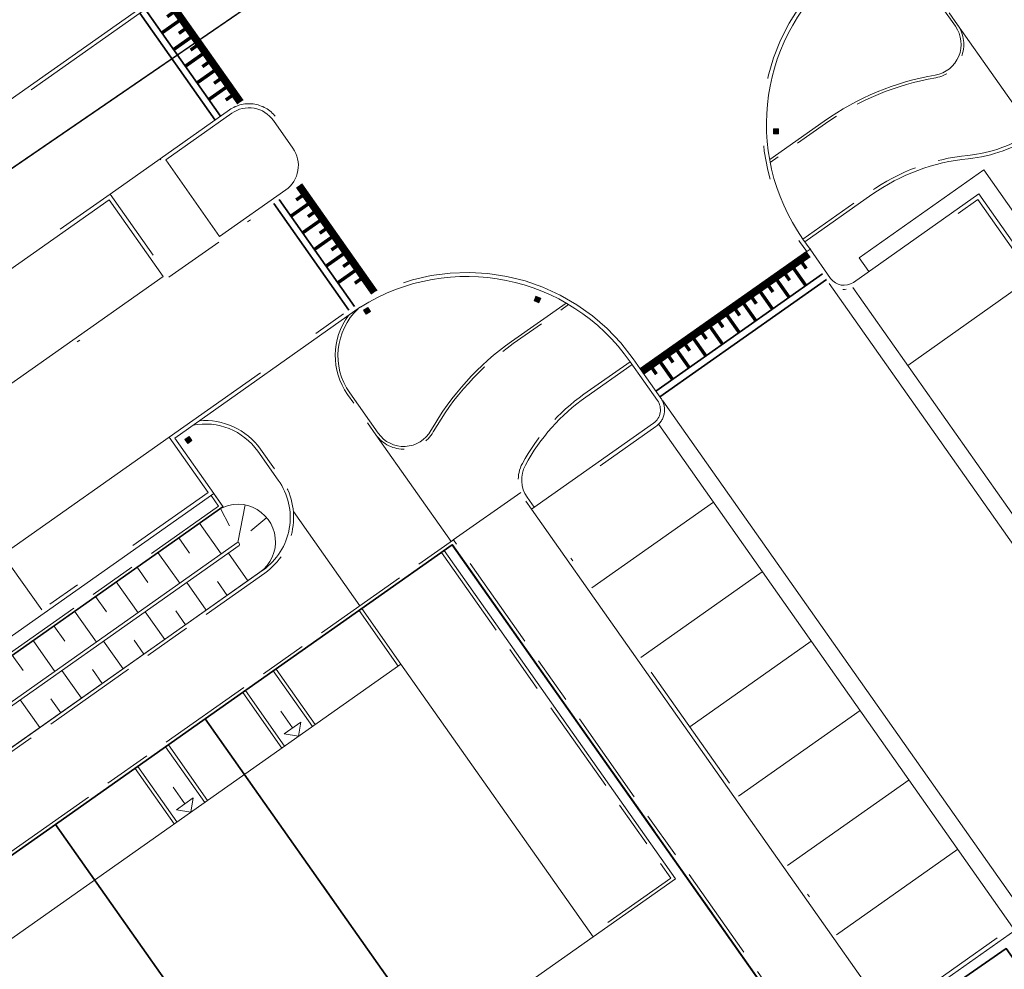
# Model space of a CAD drawing. Header units: metres. Extents: x 150385 to 171486, y 478588 to 485023.
# Tile 182 of 256: x 151256 to 151285, y 484085 to 484113. Entities that reach past the tile are written whole.
import ezdxf
from ezdxf.lldxf.tags import DXFTag

# ---------------------------------------------------------------- set-up
doc = ezdxf.new("R2010")
doc.units = ezdxf.units.M
for name, pattern in [('KAD', [12, 5, -1, 2, -1, 2, -1]), ('VH-GELEIDEBAND', [6, 2, -2, 0, -2]), ('VH-OPSLUITBAND_100X200', [16, 8, -2, 4, -2]), ('VH-OPSLUITBAND_120X250', [26, 16, -4, 2, -4])]:
    doc.linetypes.add(name, pattern=pattern)
for name, color, linetype, lineweight, true_color in [('B-WE-KG-GRENS_PERCEEL-GV', 150, 'KG-PERCEEL', 30, 0x007fff), ('N-GV-GR-ERFAFSCHEIDING_RASTERHEKWERK_HEDERA-G', 7, 'GR-HAAG1', 35, 0x3c602f), ('N-WE-GW-GRONDWERKLIJN-G', 7, 'Continuous', 30, 0x4d4d4d)]:
    doc.layers.add(name, color=color, linetype=linetype, lineweight=lineweight, true_color=true_color)
for name, color, linetype, lineweight in [('N-PV-OG-BEBOUWING_ENTREE-S', 7, 'Continuous', 18), ('N-PV-OG-KADASTRAAL_BEBOUWING-G', 7, 'Continuous', 35), ('N-WE-IE-MEUBILAIR_WEGMEUBILAIR_PAAL_OBJECT-S', 7, 'Continuous', 25), ('N-WE-VH-DREMPEL-S', 7, 'Continuous', 35), ('N-WE-VH-KANTOPSLUITING_ACHTERKANTBAND-G', 7, 'Continuous', 5), ('N-WE-VH-KANTOPSLUITING_GELEIDEBAND-ANTRACIET_40_120X250-G', 7, 'VH-GELEIDEBAND', 35), ('N-WE-VH-KANTOPSLUITING_OPSLUITBAND-ANTRACIET_100X200-G', 7, 'VH-OPSLUITBAND_100X200', 35), ('N-WE-VH-KANTOPSLUITING_OPSLUITBAND-ANTRACIET_120X250-G', 7, 'VH-OPSLUITBAND_120X250', 35), ('N-WE-VH-MATERIAALGRENS-G', 7, 'Continuous', 9), ('N-XX-KG-GRENS_PERCEEL-G', 252, 'KAD', 15), ('N-XX-KG-GRENS_PERCEEL_TRAFO-G', 252, 'KAD', 15), ('N2-WE-VH-KANTOPSLUITING_ACHTERKANTBAND-G', 7, 'Continuous', 5), ('N2-WE-VH-KANTOPSLUITING_OPSLUITBAND-ANTRACIET_120X250-G', 7, 'VH-OPSLUITBAND_120X250', 35)]:
    doc.layers.add(name, color=color, linetype=linetype, lineweight=lineweight)
doc.styles.get("Standard").update_dxf_attribs({"font": 'NLCS-ISO.ttf'})
doc.linetypes.add('GR-HAAG1', pattern='A,6,[176,NLCS.SHX,S=0.125,R=0,X=0,Y=0],-2', length=8)
tags = doc.linetypes.add('KG-PERCEEL', pattern='A,5.5,-2,["P",Standard,S=1.8,R=0,X=-0.5,Y=-0.9],-2,5.5,-2,[5,NLCS.shx,S=0.75,R=0,X=0,Y=0],-2', length=19).pattern_tags.tags
tags[6] = DXFTag(74, 10)

# ---------------------------------------------------------------- blocks, each defined once
blk = doc.blocks.new('*U58')
at = {"color": 251, "true_color": 0x636466, "flags": 128}
for points, const_width in [([(0, 0.9), (3.85, 0.9)], 0.2), ([(0.3, 0.8), (0.3, 0.6)], 0.1), ([(0.6, 0.8), (0.6, 0.2)], 0.1), ([(0.9, 0.8), (0.9, 0.6)], 0.1), ([(1.2, 0.8), (1.2, 0.2)], 0.1), ([(1.5, 0.8), (1.5, 0.6)], 0.1), ([(1.8, 0.8), (1.8, 0.2)], 0.1), ([(2.1, 0.8), (2.1, 0.6)], 0.1), ([(2.4, 0.8), (2.4, 0.2)], 0.1), ([(2.7, 0.8), (2.7, 0.6)], 0.1), ([(3, 0.8), (3, 0.2)], 0.1), ([(3.3, 0.8), (3.3, 0.6)], 0.1)]:
    blk.add_lwpolyline(points, dxfattribs=dict(at, const_width=const_width))
for points in [[(0, 1), (3.85, 1)], [(0, 0.2), (3.85, 0.2)], [(0, 0), (3.85, 0)]]:
    blk.add_lwpolyline(points, dxfattribs=at)
blk = doc.blocks.new('*U55')
at = {"color": 251, "true_color": 0x636466, "flags": 128}
for points, const_width in [([(0, 0.9), (6, 0.9)], 0.2), ([(0.3, 0.8), (0.3, 0.6)], 0.1), ([(0.6, 0.8), (0.6, 0.2)], 0.1), ([(0.9, 0.8), (0.9, 0.6)], 0.1), ([(1.2, 0.8), (1.2, 0.2)], 0.1), ([(1.5, 0.8), (1.5, 0.6)], 0.1), ([(1.8, 0.8), (1.8, 0.2)], 0.1), ([(2.1, 0.8), (2.1, 0.6)], 0.1), ([(2.4, 0.8), (2.4, 0.2)], 0.1), ([(2.7, 0.8), (2.7, 0.6)], 0.1), ([(3, 0.8), (3, 0.2)], 0.1), ([(3.3, 0.8), (3.3, 0.6)], 0.1), ([(3.6, 0.8), (3.6, 0.2)], 0.1), ([(3.9, 0.8), (3.9, 0.6)], 0.1), ([(4.2, 0.8), (4.2, 0.2)], 0.1), ([(4.5, 0.8), (4.5, 0.6)], 0.1), ([(4.8, 0.8), (4.8, 0.2)], 0.1), ([(5.1, 0.8), (5.1, 0.6)], 0.1), ([(5.4, 0.8), (5.4, 0.2)], 0.1), ([(5.7, 0.8), (5.7, 0.6)], 0.1)]:
    blk.add_lwpolyline(points, dxfattribs=dict(at, const_width=const_width))
for points in [[(0, 1), (6, 1)], [(0, 0.2), (6, 0.2)], [(0, 0), (6, 0)]]:
    blk.add_lwpolyline(points, dxfattribs=at)

msp = doc.modelspace()

# ---------------------------------------------------------------- hatches: boundary and pattern name
at = {"layer": 'N-WE-IE-MEUBILAIR_WEGMEUBILAIR_PAAL_OBJECT-S', "lineweight": 5}
h = msp.add_hatch(color=7, dxfattribs=at)
h.dxf.hatch_style = 1
h.paths.add_polyline_path([(151278.366, 484109.934), (151278.221, 484109.93), (151278.217, 484110.08), (151278.362, 484110.084)])
h = msp.add_hatch(color=7, dxfattribs=at)
h.dxf.hatch_style = 1
h.paths.add_polyline_path([(151271.309, 484104.961), (151271.362, 484105.096), (151271.222, 484105.15), (151271.169, 484105.015)])
h = msp.add_hatch(color=7, dxfattribs=at)
h.dxf.hatch_style = 1
h.paths.add_polyline_path([(151266.345, 484104.704), (151266.266, 484104.825), (151266.14, 484104.744), (151266.219, 484104.622)])
h = msp.add_hatch(color=7, dxfattribs=at)
h.dxf.hatch_style = 1
h.paths.add_polyline_path([(151260.963, 484100.817), (151260.88, 484100.936), (151261.003, 484101.021), (151261.086, 484100.902)])

# ---------------------------------------------------------------- linework, layer by layer
at = {"layer": 'B-WE-KG-GRENS_PERCEEL-GV', "flags": 128}
for points in [[(150938.913, 484070.038), (150992.325, 483993.865), (151023.58, 483949.937), (151120.273, 484016.141), (151144.402, 484032.662), (151216.966, 484082.346), (151313.658, 484148.55), (151394.477, 484203.885), (151306.335, 484328.962)], [(150938.913, 484070.038), (150992.325, 483993.865), (151023.58, 483949.937), (151120.273, 484016.141), (151216.966, 484082.346), (151313.658, 484148.55), (151394.477, 484203.885), (151306.335, 484328.962)], [(150938.913, 484070.038), (150992.325, 483993.865), (151023.58, 483949.937), (151120.273, 484016.141), (151144.402, 484032.662), (151216.966, 484082.346), (151313.658, 484148.55), (151394.477, 484203.885), (151306.335, 484328.962)], [(150938.913, 484070.038), (150992.325, 483993.865), (151023.58, 483949.937), (151120.273, 484016.141), (151144.402, 484032.662), (151216.966, 484082.346), (151313.658, 484148.55), (151394.477, 484203.885), (151306.335, 484328.962)], [(150938.913, 484070.038), (150992.325, 483993.865), (151023.58, 483949.937), (151120.273, 484016.141), (151216.966, 484082.346), (151313.658, 484148.55), (151394.477, 484203.885), (151306.335, 484328.962)], [(151023.58, 483949.937), (151031.081, 483939.394), (151070.93, 483883.39), (151117.106, 483820.038), (151176.209, 483863.284), (151187.951, 483871.876), (151235.828, 483802.847), (151484.738, 483978.189), (151467.811, 484002.217), (151466.421, 484004.119), (151464.967, 484005.971), (151463.449, 484007.772), (151461.871, 484009.52), (151460.232, 484011.212), (151458.537, 484012.847), (151456.786, 484014.422), (151454.982, 484015.936), (151453.126, 484017.387), (151451.222, 484018.773), (151449.271, 484020.092), (151447.276, 484021.343), (151445.239, 484022.525), (151443.162, 484023.636), (151472.167, 484107.165), (151472.536, 484108.289), (151472.867, 484109.425), (151473.159, 484110.571), (151473.413, 484111.727), (151473.627, 484112.89), (151473.802, 484114.06), (151473.937, 484115.236), (151474.032, 484116.415), (151474.088, 484117.597), (151474.103, 484118.78), (151474.079, 484119.963), (151474.014, 484121.144), (151473.91, 484122.323), (151473.766, 484123.497), (151473.582, 484124.666), (151473.359, 484125.828), (151473.096, 484126.981), (151472.795, 484128.125), (151472.456, 484129.259), (151472.078, 484130.38), (151476.375, 484131.477), (151508.707, 484224.586), (151505.566, 484229.043), (151433.516, 484180.38), (151428.274, 484188.181), (151422.821, 484196.282), (151417.361, 484204.379), (151411.896, 484212.471), (151410.351, 484214.754), (151394.477, 484203.885), (151313.658, 484148.55), (151216.966, 484082.346), (151144.402, 484032.662), (151120.273, 484016.141)], [(151023.58, 483949.937), (151070.93, 483883.39), (151117.106, 483820.038), (151187.951, 483871.876), (151235.828, 483802.847), (151484.738, 483978.189), (151467.811, 484002.217), (151466.421, 484004.119), (151464.967, 484005.971), (151463.449, 484007.772), (151461.871, 484009.52), (151460.232, 484011.212), (151458.537, 484012.847), (151456.786, 484014.422), (151454.982, 484015.936), (151453.126, 484017.387), (151451.222, 484018.773), (151449.271, 484020.092), (151447.276, 484021.343), (151445.239, 484022.525), (151443.162, 484023.636), (151472.167, 484107.165), (151472.536, 484108.289), (151472.867, 484109.425), (151473.159, 484110.571), (151473.413, 484111.727), (151473.627, 484112.89), (151473.802, 484114.06), (151473.937, 484115.236), (151474.032, 484116.415), (151474.088, 484117.597), (151474.103, 484118.78), (151474.079, 484119.963), (151474.014, 484121.144), (151473.91, 484122.323), (151473.766, 484123.497), (151473.582, 484124.666), (151473.359, 484125.828), (151473.096, 484126.981), (151472.795, 484128.125), (151472.456, 484129.259), (151472.078, 484130.38), (151476.375, 484131.477), (151508.707, 484224.586), (151505.566, 484229.043), (151433.516, 484180.38), (151428.274, 484188.181), (151422.821, 484196.282), (151417.361, 484204.379), (151411.896, 484212.471), (151410.351, 484214.754), (151394.477, 484203.885), (151313.658, 484148.55), (151216.966, 484082.346), (151120.273, 484016.141)], [(151023.58, 483949.937), (151031.081, 483939.394), (151070.93, 483883.39), (151117.106, 483820.038), (151176.209, 483863.284), (151187.951, 483871.876), (151235.828, 483802.847), (151484.738, 483978.189), (151467.811, 484002.217), (151466.421, 484004.119), (151464.967, 484005.971), (151463.449, 484007.772), (151461.871, 484009.52), (151460.232, 484011.212), (151458.537, 484012.847), (151456.786, 484014.422), (151454.982, 484015.936), (151453.126, 484017.387), (151451.222, 484018.773), (151449.271, 484020.092), (151447.276, 484021.343), (151445.239, 484022.525), (151443.162, 484023.636), (151472.167, 484107.165), (151472.536, 484108.289), (151472.867, 484109.425), (151473.159, 484110.571), (151473.413, 484111.727), (151473.627, 484112.89), (151473.802, 484114.06), (151473.937, 484115.236), (151474.032, 484116.415), (151474.088, 484117.597), (151474.103, 484118.78), (151474.079, 484119.963), (151474.014, 484121.144), (151473.91, 484122.323), (151473.766, 484123.497), (151473.582, 484124.666), (151473.359, 484125.828), (151473.096, 484126.981), (151472.795, 484128.125), (151472.456, 484129.259), (151472.078, 484130.38), (151476.375, 484131.477), (151508.707, 484224.586), (151505.566, 484229.043), (151433.516, 484180.38), (151428.274, 484188.181), (151422.821, 484196.282), (151417.361, 484204.379), (151411.896, 484212.471), (151410.351, 484214.754), (151394.477, 484203.885), (151313.658, 484148.55), (151216.966, 484082.346), (151144.402, 484032.662), (151120.273, 484016.141)], [(151023.58, 483949.937), (151031.081, 483939.394), (151070.93, 483883.39), (151117.106, 483820.038), (151176.209, 483863.284), (151187.951, 483871.876), (151235.828, 483802.847), (151484.738, 483978.189), (151467.811, 484002.217), (151466.421, 484004.119), (151464.967, 484005.971), (151463.449, 484007.772), (151461.871, 484009.52), (151460.232, 484011.212), (151458.537, 484012.847), (151456.786, 484014.422), (151454.982, 484015.936), (151453.126, 484017.387), (151451.222, 484018.773), (151449.271, 484020.092), (151447.276, 484021.343), (151445.239, 484022.525), (151443.162, 484023.636), (151472.167, 484107.165), (151472.536, 484108.289), (151472.867, 484109.425), (151473.159, 484110.571), (151473.413, 484111.727), (151473.627, 484112.89), (151473.802, 484114.06), (151473.937, 484115.236), (151474.032, 484116.415), (151474.088, 484117.597), (151474.103, 484118.78), (151474.079, 484119.963), (151474.014, 484121.144), (151473.91, 484122.323), (151473.766, 484123.497), (151473.582, 484124.666), (151473.359, 484125.828), (151473.096, 484126.981), (151472.795, 484128.125), (151472.456, 484129.259), (151472.078, 484130.38), (151476.375, 484131.477), (151508.707, 484224.586), (151505.566, 484229.043), (151433.516, 484180.38), (151428.274, 484188.181), (151422.821, 484196.282), (151417.361, 484204.379), (151411.896, 484212.471), (151410.351, 484214.754), (151394.477, 484203.885), (151313.658, 484148.55), (151216.966, 484082.346), (151144.402, 484032.662), (151120.273, 484016.141)], [(151023.58, 483949.937), (151070.93, 483883.39), (151117.106, 483820.038), (151187.951, 483871.876), (151235.828, 483802.847), (151484.738, 483978.189), (151467.811, 484002.217), (151466.421, 484004.119), (151464.967, 484005.971), (151463.449, 484007.772), (151461.871, 484009.52), (151460.232, 484011.212), (151458.537, 484012.847), (151456.786, 484014.422), (151454.982, 484015.936), (151453.126, 484017.387), (151451.222, 484018.773), (151449.271, 484020.092), (151447.276, 484021.343), (151445.239, 484022.525), (151443.162, 484023.636), (151472.167, 484107.165), (151472.536, 484108.289), (151472.867, 484109.425), (151473.159, 484110.571), (151473.413, 484111.727), (151473.627, 484112.89), (151473.802, 484114.06), (151473.937, 484115.236), (151474.032, 484116.415), (151474.088, 484117.597), (151474.103, 484118.78), (151474.079, 484119.963), (151474.014, 484121.144), (151473.91, 484122.323), (151473.766, 484123.497), (151473.582, 484124.666), (151473.359, 484125.828), (151473.096, 484126.981), (151472.795, 484128.125), (151472.456, 484129.259), (151472.078, 484130.38), (151476.375, 484131.477), (151508.707, 484224.586), (151505.566, 484229.043), (151433.516, 484180.38), (151428.274, 484188.181), (151422.821, 484196.282), (151417.361, 484204.379), (151411.896, 484212.471), (151410.351, 484214.754), (151394.477, 484203.885), (151313.658, 484148.55), (151216.966, 484082.346), (151120.273, 484016.141)], [(151205.793, 484050.4), (151213.055, 484055.527), (151217.472, 484058.631), (151221.886, 484061.745), (151226.302, 484064.853), (151230.716, 484067.961), (151237.988, 484073.098), (151236.552, 484075.143), (151243.822, 484080.271), (151248.243, 484083.375), (151252.653, 484086.493), (151257.068, 484089.6), (151261.482, 484092.712), (151268.757, 484097.835), (151283.328, 484077.161), (151276.057, 484072.028), (151271.639, 484068.924), (151267.226, 484065.809), (151262.814, 484062.699), (151263.965, 484061.065), (151276.312, 484069.757), (151281.238, 484062.232), (151284.18, 484057.723), (151287.138, 484053.206), (151290.088, 484048.685), (151293.043, 484044.167), (151296.008, 484039.644), (151298.965, 484035.12), (151303.802, 484027.715), (151282.01, 484012.368), (151276.415, 484020.311), (151273.265, 484024.78), (151270.191, 484029.14), (151267.037, 484033.613), (151263.959, 484037.977), (151260.81, 484042.448), (151257.737, 484046.808), (151256.113, 484045.655), (151259.114, 484041.396), (151262.275, 484036.912), (151265.341, 484032.558), (151268.501, 484028.077), (151271.563, 484023.724), (151274.718, 484019.241), (151280.379, 484011.207), (151258.731, 483995.949), (151253.355, 484002.962), (151250.07, 484007.256), (151246.793, 484011.54), (151243.506, 484015.831), (151240.218, 484020.117), (151236.937, 484024.404), (151233.655, 484028.694), (151228.179, 484035.844), (151240.581, 484044.582), (151239.438, 484046.223), (151235.025, 484043.119), (151230.608, 484040.001), (151226.194, 484036.892), (151218.921, 484031.769)], [(151205.793, 484050.4), (151213.055, 484055.527), (151217.472, 484058.631), (151221.886, 484061.745), (151226.302, 484064.853), (151230.716, 484067.961), (151237.988, 484073.098), (151236.552, 484075.143), (151243.822, 484080.271), (151248.243, 484083.375), (151252.653, 484086.493), (151257.068, 484089.6), (151261.482, 484092.712), (151268.757, 484097.835), (151283.328, 484077.161), (151276.057, 484072.028), (151271.639, 484068.924), (151267.226, 484065.809), (151262.814, 484062.699), (151263.965, 484061.065), (151276.312, 484069.757), (151281.238, 484062.232), (151284.18, 484057.723), (151287.138, 484053.206), (151290.088, 484048.685), (151293.043, 484044.167), (151296.008, 484039.644), (151298.965, 484035.12), (151303.802, 484027.715), (151282.01, 484012.368), (151276.415, 484020.311), (151273.265, 484024.78), (151270.191, 484029.14), (151267.037, 484033.613), (151263.959, 484037.977), (151260.81, 484042.448), (151257.737, 484046.808), (151256.113, 484045.655), (151259.114, 484041.396), (151262.275, 484036.912), (151265.341, 484032.558), (151268.501, 484028.077), (151271.563, 484023.724), (151274.718, 484019.241), (151280.379, 484011.207), (151258.731, 483995.949), (151253.355, 484002.962), (151250.07, 484007.256), (151246.793, 484011.54), (151243.506, 484015.831), (151240.218, 484020.117), (151236.937, 484024.404), (151233.655, 484028.694), (151228.179, 484035.844), (151240.581, 484044.582), (151239.438, 484046.223), (151235.025, 484043.119), (151230.608, 484040.001), (151226.194, 484036.892), (151218.921, 484031.769)], [(151205.793, 484050.4), (151213.055, 484055.527), (151217.472, 484058.631), (151221.886, 484061.745), (151226.302, 484064.853), (151230.716, 484067.961), (151237.988, 484073.098), (151236.552, 484075.143), (151243.822, 484080.271), (151248.243, 484083.375), (151252.653, 484086.493), (151257.068, 484089.6), (151261.482, 484092.712), (151268.757, 484097.835), (151283.328, 484077.161), (151276.057, 484072.028), (151271.639, 484068.924), (151267.226, 484065.809), (151262.814, 484062.699), (151263.965, 484061.065), (151276.312, 484069.757), (151281.238, 484062.232), (151284.18, 484057.723), (151287.138, 484053.206), (151290.088, 484048.685), (151293.043, 484044.167), (151296.008, 484039.644), (151298.965, 484035.12), (151303.802, 484027.715), (151282.01, 484012.368), (151276.415, 484020.311), (151273.265, 484024.78), (151270.191, 484029.14), (151267.037, 484033.613), (151263.959, 484037.977), (151260.81, 484042.448), (151257.737, 484046.808), (151256.113, 484045.655), (151259.114, 484041.396), (151262.275, 484036.912), (151265.341, 484032.558), (151268.501, 484028.077), (151271.563, 484023.724), (151274.718, 484019.241), (151280.379, 484011.207), (151258.731, 483995.949), (151253.355, 484002.962), (151250.07, 484007.256), (151246.793, 484011.54), (151243.506, 484015.831), (151240.218, 484020.117), (151236.937, 484024.404), (151233.655, 484028.694), (151228.179, 484035.844), (151240.581, 484044.582), (151239.438, 484046.223), (151235.025, 484043.119), (151230.608, 484040.001), (151226.194, 484036.892), (151218.921, 484031.769)], [(151205.793, 484050.4), (151213.055, 484055.527), (151217.472, 484058.631), (151221.886, 484061.745), (151226.302, 484064.853), (151230.716, 484067.961), (151237.988, 484073.098), (151236.552, 484075.143), (151243.822, 484080.271), (151248.243, 484083.375), (151252.653, 484086.493), (151257.068, 484089.6), (151261.482, 484092.712), (151268.757, 484097.835), (151283.328, 484077.161), (151276.057, 484072.028), (151271.639, 484068.924), (151267.226, 484065.809), (151262.814, 484062.699), (151263.965, 484061.065), (151276.312, 484069.757), (151281.238, 484062.232), (151284.18, 484057.723), (151287.138, 484053.206), (151290.088, 484048.685), (151293.043, 484044.167), (151296.008, 484039.644), (151298.965, 484035.12), (151303.802, 484027.715), (151282.01, 484012.368), (151276.415, 484020.311), (151273.265, 484024.78), (151270.191, 484029.14), (151267.037, 484033.613), (151263.959, 484037.977), (151260.81, 484042.448), (151257.737, 484046.808), (151256.113, 484045.655), (151259.114, 484041.396), (151262.275, 484036.912), (151265.341, 484032.558), (151268.501, 484028.077), (151271.563, 484023.724), (151274.718, 484019.241), (151280.379, 484011.207), (151258.731, 483995.949), (151253.355, 484002.962), (151250.07, 484007.256), (151246.793, 484011.54), (151243.506, 484015.831), (151240.218, 484020.117), (151236.937, 484024.404), (151233.655, 484028.694), (151228.179, 484035.844), (151240.581, 484044.582), (151239.438, 484046.223), (151235.025, 484043.119), (151230.608, 484040.001), (151226.194, 484036.892), (151218.921, 484031.769)], [(151205.793, 484050.4), (151213.055, 484055.527), (151217.472, 484058.631), (151221.886, 484061.745), (151226.302, 484064.853), (151230.716, 484067.961), (151237.988, 484073.098), (151236.552, 484075.143), (151243.822, 484080.271), (151248.243, 484083.375), (151252.653, 484086.493), (151257.068, 484089.6), (151261.482, 484092.712), (151268.757, 484097.835), (151283.328, 484077.161), (151276.057, 484072.028), (151271.639, 484068.924), (151267.226, 484065.809), (151262.814, 484062.699), (151263.965, 484061.065), (151276.312, 484069.757), (151281.238, 484062.232), (151284.18, 484057.723), (151287.138, 484053.206), (151290.088, 484048.685), (151293.043, 484044.167), (151296.008, 484039.644), (151298.965, 484035.12), (151303.802, 484027.715), (151282.01, 484012.368), (151276.415, 484020.311), (151273.265, 484024.78), (151270.191, 484029.14), (151267.037, 484033.613), (151263.959, 484037.977), (151260.81, 484042.448), (151257.737, 484046.808), (151256.113, 484045.655), (151259.114, 484041.396), (151262.275, 484036.912), (151265.341, 484032.558), (151268.501, 484028.077), (151271.563, 484023.724), (151274.718, 484019.241), (151280.379, 484011.207), (151258.731, 483995.949), (151253.355, 484002.962), (151250.07, 484007.256), (151246.793, 484011.54), (151243.506, 484015.831), (151240.218, 484020.117), (151236.937, 484024.404), (151233.655, 484028.694), (151228.179, 484035.844), (151240.581, 484044.582), (151239.438, 484046.223), (151235.025, 484043.119), (151230.608, 484040.001), (151226.194, 484036.892), (151218.921, 484031.769)], [(151268.757, 484097.835), (151261.482, 484092.712), (151276.057, 484072.028), (151283.328, 484077.161)], [(151268.757, 484097.835), (151261.482, 484092.712), (151276.057, 484072.028), (151283.328, 484077.161)], [(151268.757, 484097.835), (151261.482, 484092.712), (151276.057, 484072.028), (151283.328, 484077.161)], [(151268.757, 484097.835), (151261.482, 484092.712), (151276.057, 484072.028), (151283.328, 484077.161)], [(151268.757, 484097.835), (151261.482, 484092.712), (151276.057, 484072.028), (151283.328, 484077.161)], [(151261.482, 484092.712), (151257.068, 484089.6), (151271.639, 484068.924), (151276.057, 484072.028)], [(151261.482, 484092.712), (151257.068, 484089.6), (151271.639, 484068.924), (151276.057, 484072.028)], [(151261.482, 484092.712), (151257.068, 484089.6), (151271.639, 484068.924), (151276.057, 484072.028)], [(151261.482, 484092.712), (151257.068, 484089.6), (151271.639, 484068.924), (151276.057, 484072.028)], [(151261.482, 484092.712), (151257.068, 484089.6), (151271.639, 484068.924), (151276.057, 484072.028)], [(151257.068, 484089.6), (151252.653, 484086.493), (151267.226, 484065.809), (151271.639, 484068.924)], [(151257.068, 484089.6), (151252.653, 484086.493), (151267.226, 484065.809), (151271.639, 484068.924)], [(151257.068, 484089.6), (151252.653, 484086.493), (151267.226, 484065.809), (151271.639, 484068.924)], [(151257.068, 484089.6), (151252.653, 484086.493), (151267.226, 484065.809), (151271.639, 484068.924)], [(151257.068, 484089.6), (151252.653, 484086.493), (151267.226, 484065.809), (151271.639, 484068.924)], [(151284.96, 484079.2), (151281.8, 484083.68), (151285.07, 484085.95), (151288.21, 484081.5)], [(151281.8, 484083.68), (151284.96, 484079.2), (151288.21, 484081.5), (151285.07, 484085.95)], [(151284.96, 484079.2), (151281.8, 484083.68), (151285.07, 484085.95), (151288.21, 484081.5)], [(151281.8, 484083.68), (151284.96, 484079.2), (151288.21, 484081.5), (151285.07, 484085.95)], [(151284.96, 484079.2), (151281.8, 484083.68), (151285.07, 484085.95), (151288.21, 484081.5)], [(151281.8, 484083.68), (151284.96, 484079.2), (151288.21, 484081.5), (151285.07, 484085.95)]]:
    msp.add_lwpolyline(points, close=True, dxfattribs=at)
at = {"layer": 'N-GV-GR-ERFAFSCHEIDING_RASTERHEKWERK_HEDERA-G', "color": 7, "lineweight": 5, "ltscale": 0.5, "flags": 128}
msp.add_lwpolyline([(151275.579, 484088.169), (151283.337, 484077.158), (151279.496, 484074.451)], dxfattribs=at)
at = {"layer": 'N-PV-OG-BEBOUWING_ENTREE-S', "color": 7, "lineweight": 5}
for p, q in [((151264.054, 484092.44), (151263.708, 484092.931)), ((151264.299, 484092.613), (151264.227, 484092.195)), ((151264.227, 484092.195), (151263.808, 484092.267)), ((151260.882, 484090.205), (151260.536, 484090.696)), ((151261.127, 484090.378), (151261.055, 484089.96)), ((151261.055, 484089.96), (151260.637, 484090.032))]:
    msp.add_line(p, q, dxfattribs=at)
at = {"layer": 'N-PV-OG-BEBOUWING_ENTREE-S', "color": 7, "lineweight": 5, "flags": 128}
for points in [[(151263.808, 484092.267), (151264.299, 484092.613)], [(151260.637, 484090.032), (151261.127, 484090.378)]]:
    msp.add_lwpolyline(points, dxfattribs=at)
at = {"layer": 'N-PV-OG-KADASTRAAL_BEBOUWING-G', "color": 7, "lineweight": 5}
msp.add_lwpolyline([(151246.045, 484067.356), (151272.905, 484086.285), (151267.243, 484094.32), (151240.382, 484075.392)], close=True, dxfattribs=at)
at = {"layer": 'N-WE-GW-GRONDWERKLIJN-G', "color": 7, "lineweight": 5}
for p, q in [((151262.655, 484099.005), (151262.438, 484097.896)), ((151261.927, 484098.898), (151262.191, 484098.396)), ((151261.31, 484098.473), (151261.951, 484097.563)), ((151263.289, 484098.632), (151262.826, 484098.243)), ((151260.697, 484098.041), (151261.018, 484097.586)), ((151260.084, 484097.609), (151260.726, 484096.699)), ((151262.737, 484096.775), (151262.162, 484097.591)), ((151259.471, 484097.177), (151259.792, 484096.722)), ((151258.858, 484096.744), (151259.5, 484095.834)), ((151261.511, 484095.91), (151260.936, 484096.726)), ((151262.124, 484096.342), (151261.837, 484096.751)), ((151258.245, 484096.312), (151258.566, 484095.857)), ((151257.632, 484095.88), (151258.274, 484094.97)), ((151260.286, 484095.046), (151259.71, 484095.862)), ((151260.899, 484095.478), (151260.611, 484095.886)), ((151257.019, 484095.448), (151257.34, 484094.993)), ((151256.406, 484095.016), (151257.048, 484094.105)), ((151259.06, 484094.181), (151258.484, 484094.998)), ((151259.673, 484094.614), (151259.385, 484095.022)), ((151255.793, 484094.583), (151256.114, 484094.128)), ((151257.834, 484093.317), (151257.258, 484094.133)), ((151258.447, 484093.749), (151258.159, 484094.157)), ((151256.608, 484092.453), (151256.032, 484093.269)), ((151257.221, 484092.885), (151256.933, 484093.293))]:
    msp.add_line(p, q, dxfattribs=at)
at = {"layer": 'N-WE-GW-GRONDWERKLIJN-G', "color": 7, "lineweight": 5, "flags": 128}
msp.add_lwpolyline([(151252.668, 484092.379, 1.039569), (151253.941, 484090.572), (151263.088, 484097.022, 1.015075), (151261.769, 484098.798), (151252.668, 484092.379)], format="xyb", dxfattribs=at)
msp.add_lwpolyline([(151262.411, 484097.887), (151253.309, 484091.469, 0.999086), (151253.366, 484091.389), (151262.477, 484097.813, 0.892091)], format="xyb", close=True, dxfattribs=at)
at = {"layer": 'N-WE-IE-MEUBILAIR_WEGMEUBILAIR_PAAL_OBJECT-S', "color": 7, "lineweight": 5}
for points in [[(151278.366, 484109.934), (151278.221, 484109.93), (151278.217, 484110.08), (151278.362, 484110.084)], [(151271.309, 484104.961), (151271.362, 484105.096), (151271.222, 484105.15), (151271.169, 484105.015)], [(151266.345, 484104.704), (151266.266, 484104.825), (151266.14, 484104.744), (151266.219, 484104.622)], [(151260.963, 484100.817), (151260.88, 484100.936), (151261.003, 484101.021), (151261.086, 484100.902)]]:
    msp.add_lwpolyline(points, close=True, dxfattribs=at)
at = {"layer": 'N-WE-VH-KANTOPSLUITING_ACHTERKANTBAND-G', "color": 7, "lineweight": 5, "flags": 128}
for points in [[(151280.324, 484114.891, -0.372684), (151282.738, 484114.291), (151283.577, 484113.101, -0.550471), (151282.982, 484111.664, 0.110957), (151279.709, 484110.308), (151278.106, 484109.178)], [(151279.297, 484106.536), (151279.086, 484106.835, -0.398812), (151280.256, 484114.843, -0.398812)], [(151279.144, 484106.753), (151281.119, 484108.146, -0.129986), (151283.957, 484109.199, 0.129986), (151285.913, 484109.924), (151285.929, 484109.936)], [(151338.796, 484051.031), (151314.653, 484082.87, 0.360503), (151299.593, 484086.397, -0.349364), (151292.431, 484087.925, -0.436199), (151292.506, 484088.477), (151296.27, 484091.129), (151284.265, 484108.165), (151280.571, 484105.561, -0.414213), (151279.902, 484105.677), (151279.297, 484106.535)], [(151273.997, 484103.224, 0.399814), (151266.051, 484104.832)], [(151265.983, 484104.784, 0.372656), (151265.735, 484102.309), (151266.574, 484101.119, 0.550471), (151268.127, 484101.196, -0.110957), (151270.505, 484103.822), (151272.108, 484104.952)], [(151270.964, 484099.231, -0.285487), (151270.909, 484100.18, -0.115114), (151272.692, 484102.182), (151274.055, 484103.142)], [(151273.997, 484103.224), (151274.801, 484102.082, -0.414214), (151274.685, 484101.414), (151271.089, 484098.879), (151281.654, 484083.888), (151285.332, 484086.48, -0.414214), (151285.862, 484086.388), (151287.066, 484084.679, -0.370333), (151286.335, 484077.054, 0.360478), (151284.591, 484061.686), (151306.454, 484028.242), (151323.445, 484005.834, 0.404226), (151340.091, 484003.254)], [(151261.119, 484101.356, -0.293858), (151263.026, 484100.59), (151263.632, 484099.736, -0.415215), (151263.177, 484097.083), (151239.143, 484080.146, -0.374582), (151235.353, 484080.538, -0.353287), (151235.183, 484083.079)], [(151261.726, 484099.354), (151262.002, 484098.962), (151252.749, 484092.441, 0.414216), (151252.411, 484090.49), (151252.452, 484090.432, 0.140425), (151253.053, 484089.948, 0.140425)], [(151261.734, 484099.343), (151262.01, 484098.951), (151252.757, 484092.43, 0.414216), (151252.419, 484090.479), (151252.46, 484090.421, 0.137477), (151253.046, 484089.943, 0.137477)]]:
    msp.add_lwpolyline(points, format="xyb", dxfattribs=at)
msp.add_lwpolyline([(151260.314, 484109.169), (151262.26, 484110.54, -0.414214), (151263.486, 484110.328), (151264.062, 484109.51, -0.414214), (151263.85, 484108.284), (151261.904, 484106.913)], format="xyb", close=True, dxfattribs=at)
msp.add_lwpolyline([(151227.507, 484086.049), (151258.647, 484107.994), (151260.237, 484105.738), (151229.097, 484083.793), (151203.487, 484065.746), (151201.897, 484068.002)], close=True, dxfattribs=at)
for points in [[(151279.199, 484106.466), (151279.322, 484106.552)], [(151207.669, 484061.244), (151217.675, 484068.294), (151216.523, 484069.929), (151218.779, 484071.519), (151219.931, 484069.884), (151229.936, 484076.935), (151228.784, 484078.57), (151238.315, 484085.286), (151239.467, 484083.651), (151249.473, 484090.702), (151248.32, 484092.337), (151250.577, 484093.927), (151251.729, 484092.292), (151261.734, 484099.343), (151260.582, 484100.977), (151266.056, 484104.836)], [(151270.964, 484099.231), (151271.171, 484098.937)], [(151239.308, 484077.082), (151268.764, 484097.839), (151283.395, 484077.077)], [(151268.518, 484097.666), (151275.333, 484087.996), (151272.905, 484086.285)], [(151267.161, 484094.263), (151266.009, 484095.898)], [(151264.717, 484092.541), (151263.565, 484094.175)], [(151263.736, 484091.849), (151262.584, 484093.484)], [(151261.545, 484090.305), (151260.393, 484091.94)], [(151260.564, 484089.614), (151259.412, 484091.249)]]:
    msp.add_lwpolyline(points, dxfattribs=at)
at = {"layer": 'N-WE-VH-KANTOPSLUITING_GELEIDEBAND-ANTRACIET_40_120X250-G', "color": 7, "lineweight": 5, "ltscale": 2, "flags": 128}
for points in [[(151260.147, 484109.198), (151262.191, 484110.638, -0.414214), (151263.584, 484110.397), (151264.16, 484109.579, -0.414214), (151263.919, 484108.186), (151261.875, 484106.746), (151260.147, 484109.198)], [(151274.294, 484103.01), (151274.899, 484102.152, -0.414214), (151274.754, 484101.316), (151271.256, 484098.851), (151281.683, 484084.055), (151285.263, 484086.578, -0.414214), (151285.96, 484086.458), (151287.164, 484084.749, -0.370333), (151286.418, 484076.967, 0.360478), (151284.692, 484061.752), (151306.552, 484028.311), (151323.541, 484005.906, 0.404226), (151340.022, 484003.352), (151350.951, 484011.065, 0.403822), (151354.077, 484027.436), (151338.698, 484050.962), (151314.557, 484082.798, 0.360503), (151299.647, 484086.289, -0.349364), (151292.339, 484087.849, -0.436199), (151292.437, 484088.575), (151296.103, 484091.158), (151284.236, 484107.997), (151280.64, 484105.463, -0.414213), (151279.804, 484105.608), (151279.199, 484106.466)]]:
    msp.add_lwpolyline(points, format="xyb", dxfattribs=at)
msp.add_lwpolyline([(151227.536, 484086.217), (151258.676, 484108.161), (151260.404, 484105.709), (151229.264, 484083.764), (151203.458, 484065.579), (151201.73, 484068.031)], close=True, dxfattribs=at)
at = {"layer": 'N-WE-VH-KANTOPSLUITING_OPSLUITBAND-ANTRACIET_100X200-G', "color": 7, "lineweight": 5, "ltscale": 0.35, "flags": 128}
for points in [[(151353.793, 484154.824), (151319.6, 484130.728), (151318.16, 484132.771), (151285.855, 484110.006, -0.129986), (151283.947, 484109.298, 0.129986), (151281.062, 484108.227), (151279.086, 484106.835)], [(151280.609, 484115.091, -0.323679), (151282.803, 484114.337), (151283.642, 484113.147, -0.550471), (151282.996, 484111.586, 0.110957), (151279.755, 484110.243), (151278.122, 484109.092)], [(151265.698, 484104.584, 0.323679), (151265.67, 484102.263), (151266.509, 484101.073, 0.550471), (151268.197, 484101.157, -0.110957), (151270.551, 484103.756), (151272.184, 484104.907)], [(151273.997, 484103.224), (151272.635, 484102.264, 0.115114), (151270.821, 484100.228, 0.285471), (151270.882, 484099.174), (151271.089, 484098.879)], [(151261.297, 484101.482, -0.266932), (151263.108, 484100.648), (151263.714, 484099.794, -0.415215), (151263.235, 484097.001), (151239.201, 484080.064, -0.374582), (151235.28, 484080.469, -0.328696), (151234.992, 484082.944)], [(151261.652, 484099.285), (151261.871, 484098.975), (151252.699, 484092.512, 0.414216), (151252.337, 484090.421), (151252.378, 484090.363, 0.127283), (151252.951, 484089.877, 0.127283)]]:
    msp.add_lwpolyline(points, format="xyb", dxfattribs=at)
for points in [[(151199.728, 484046.254), (151237.883, 484073.141), (151236.443, 484075.185), (151268.788, 484097.979), (151283.477, 484077.134)], [(151268.437, 484097.608), (151275.193, 484088.02), (151272.847, 484086.367)], [(151267.243, 484094.32), (151266.091, 484095.955)], [(151264.635, 484092.483), (151263.483, 484094.118)], [(151263.818, 484091.907), (151262.666, 484093.542)], [(151261.464, 484090.248), (151260.312, 484091.883)], [(151260.646, 484089.672), (151259.494, 484091.307)]]:
    msp.add_lwpolyline(points, dxfattribs=at)
at = {"layer": 'N-WE-VH-KANTOPSLUITING_OPSLUITBAND-ANTRACIET_120X250-G', "color": 7, "lineweight": 5, "ltscale": 0.5, "flags": 128}
for points in [[(151355.898, 484160.516), (151355.69, 484160.811, 0.41417), (151347.329, 484162.258), (151339.622, 484156.825), (151340.774, 484155.19), (151330.965, 484148.278), (151329.813, 484149.913), (151327.361, 484148.185), (151328.513, 484146.55), (151318.704, 484139.637), (151317.552, 484141.272), (151308.07, 484134.59), (151309.222, 484132.955), (151299.413, 484126.042), (151298.261, 484127.677), (151295.809, 484125.949), (151296.961, 484124.314), (151287.152, 484117.402), (151286, 484119.037), (151280.182, 484114.937, 0.398812), (151278.988, 484106.766), (151279.199, 484106.466)], [(151274.294, 484103.01), (151274.083, 484103.31, 0.398812), (151265.987, 484104.934), (151260.415, 484101.006), (151261.567, 484099.372), (151251.758, 484092.459), (151250.605, 484094.094), (151248.153, 484092.366), (151249.305, 484090.731), (151239.496, 484083.818), (151238.344, 484085.454), (151228.617, 484078.599), (151229.769, 484076.964), (151219.96, 484070.051), (151218.808, 484071.686), (151216.355, 484069.958), (151217.507, 484068.323), (151207.698, 484061.411), (151206.551, 484063.039), (151204.16, 484061.354, 0.185018), (151201.95, 484057.673, -0.124916), (151199.929, 484053.188, 0.333704), (151199.73, 484045.984, 0.413441), (151200.426, 484045.864), (151202.919, 484047.621)]]:
    msp.add_lwpolyline(points, format="xyb", dxfattribs=at)
at = {"layer": 'N-WE-VH-MATERIAALGRENS-G', "color": 7, "lineweight": 5, "flags": 128}
for points in [[(151283.642, 484113.147), (151285.855, 484110.006)], [(151260.147, 484109.198), (151258.676, 484108.161)], [(151260.147, 484109.198), (151258.676, 484108.161)], [(151292.986, 484088.815), (151293.221, 484088.482), (151296.925, 484091.092), (151284.416, 484108.87), (151280.74, 484106.28), (151281.022, 484105.879)], [(151260.404, 484105.709), (151261.875, 484106.746)], [(151260.404, 484105.709), (151261.875, 484106.746)], [(151285.849, 484105.709), (151282.171, 484103.117)], [(151279.862, 484105.526), (151292.304, 484087.87)], [(151280.558, 484105.405), (151292.425, 484088.567)], [(151274.957, 484102.07), (151287.4, 484084.414)], [(151274.837, 484101.373), (151285.263, 484086.578)], [(151266.509, 484101.073), (151268.722, 484097.932)], [(151260.414, 484101.007), (151250.605, 484094.095)], [(151268.787, 484097.978), (151270.772, 484099.377)], [(151272.869, 484096.562), (151276.449, 484099.084)], [(151264.075, 484098.815), (151266.033, 484096.037)], [(151255.51, 484097.55), (151256.662, 484095.916)], [(151274.31, 484094.518), (151277.889, 484097.041)], [(151275.75, 484092.475), (151279.329, 484094.997)], [(151280.77, 484092.954), (151277.19, 484090.431)], [(151282.21, 484090.91), (151278.63, 484088.388)], [(151280.07, 484086.344), (151283.65, 484088.867)]]:
    msp.add_lwpolyline(points, dxfattribs=at)
at = {"layer": 'N-XX-KG-GRENS_PERCEEL-G', "color": 7, "lineweight": 5, "flags": 128}
for points in [[(151252.28, 484052.831), (151236.557, 484075.143), (151268.763, 484097.839), (151283.337, 484077.158), (151262.819, 484062.699), (151263.973, 484061.065)], [(151261.488, 484092.712), (151276.062, 484072.031)], [(151257.074, 484089.601), (151271.648, 484068.921)]]:
    msp.add_lwpolyline(points, dxfattribs=at)
at = {"layer": 'N-XX-KG-GRENS_PERCEEL_TRAFO-G', "color": 7, "lineweight": 5}
msp.add_lwpolyline([(151285.07, 484085.95), (151288.21, 484081.5), (151284.96, 484079.2), (151281.8, 484083.68)], close=True, dxfattribs=at)
at = {"layer": 'N2-WE-VH-KANTOPSLUITING_ACHTERKANTBAND-G', "color": 7, "lineweight": 5, "flags": 128}
for points in [[(151182.54, 484071.208, 0.322069), (151189.06, 484069.063, -0.118978), (151193.798, 484069.389, 0.198077), (151198.17, 484070.379), (151200.216, 484071.821), (151199.063, 484073.456), (151209.069, 484080.506), (151210.221, 484078.871), (151212.477, 484080.461), (151211.325, 484082.096), (151221.33, 484089.147), (151222.482, 484087.512), (151229.969, 484092.789), (151228.817, 484094.424), (151238.823, 484101.475), (151239.975, 484099.84), (151242.427, 484101.568), (151241.275, 484103.203), (151251.28, 484110.253), (151252.432, 484108.618), (151259.985, 484113.94, 0.417225), (151261.37, 484122.183, 0.417225)], [(151189.06, 484069.063, -0.118978), (151193.798, 484069.389, 0.198077), (151198.17, 484070.379), (151200.216, 484071.821), (151199.063, 484073.456), (151209.069, 484080.506), (151210.221, 484078.871), (151212.477, 484080.461), (151211.325, 484082.096), (151221.33, 484089.147), (151222.482, 484087.512), (151229.969, 484092.789), (151228.817, 484094.424), (151238.823, 484101.475), (151239.975, 484099.84), (151242.427, 484101.568), (151241.275, 484103.203), (151251.28, 484110.253), (151252.432, 484108.618), (151259.985, 484113.94, 0.417225), (151261.37, 484122.183, 0.417225)]]:
    msp.add_lwpolyline(points, format="xyb", dxfattribs=at)
at = {"layer": 'N2-WE-VH-KANTOPSLUITING_OPSLUITBAND-ANTRACIET_120X250-G', "color": 7, "lineweight": 5, "ltscale": 0.5, "flags": 128}
msp.add_lwpolyline([(151182.443, 484071.137, 0.322069), (151189.096, 484068.949, -0.118978), (151193.778, 484069.27, 0.198077), (151198.239, 484070.281), (151200.383, 484071.792), (151199.231, 484073.427), (151209.04, 484080.339), (151210.192, 484078.704), (151212.644, 484080.432), (151211.492, 484082.067), (151221.301, 484088.98), (151222.453, 484087.345), (151230.137, 484092.76), (151228.985, 484094.395), (151238.794, 484101.307), (151239.946, 484099.673), (151242.594, 484101.539), (151241.442, 484103.174), (151251.251, 484110.086), (151252.403, 484108.451), (151260.055, 484113.842, 0.417225), (151261.467, 484122.253)], format="xyb", dxfattribs=at)

# ---------------------------------------------------------------- block references
at = {"layer": 'N-WE-VH-DREMPEL-S', "color": 7, "lineweight": 5, "xscale": -1}
for name, p, rotation in [('*U58', (151261.767, 484110.339), 305.1725480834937), ('*U55', (151279.775, 484105.649), 35.17254808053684)]:
    msp.add_blockref(name, p, dxfattribs=dict(at, rotation=rotation))
at = {"layer": 'N-WE-VH-DREMPEL-S', "color": 7, "lineweight": 5, "rotation": 305.172548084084}
msp.add_blockref('*U58', (151263.495, 484107.886), dxfattribs=at)

doc.saveas('drawing.dxf')
